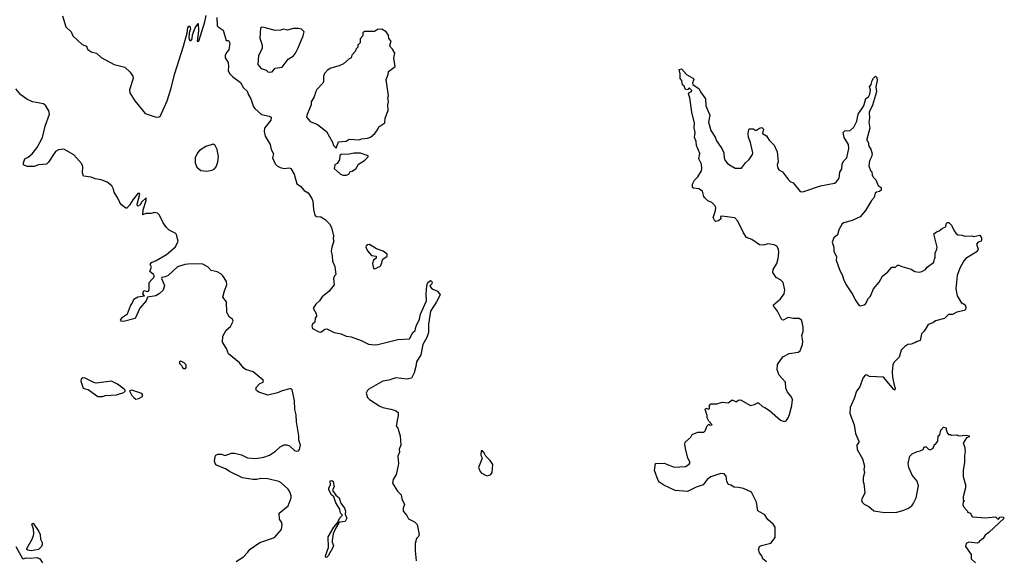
# Model space of a CAD drawing. Extents: x 2293878 to 2522763, y 823964 to 1006972.
# Tile 140 of 256: x 2373511 to 2383203, y 907710 to 913035. Entities that reach past the tile are written whole.
import ezdxf

# ---------------------------------------------------------------- set-up
doc = ezdxf.new("R2010")
doc.units = 0

msp = doc.modelspace()

# ---------------------------------------------------------------- linework, layer by layer
at = {"layer": '0CON20XD'}
for points in [[(2373932.3, 913072.3), (2373966.7, 912965), (2374017.5, 912915), (2374035, 912876.7), (2374125, 912790), (2374170, 912775), (2374180, 912745), (2374215, 912716.7), (2374267.5, 912705), (2374315, 912662), (2374442.5, 912595), (2374545, 912566), (2374597.7, 912517.7), (2374625, 912477.5), (2374628, 912455), (2374590.9, 912345), (2374594, 912315), (2374645.5, 912235), (2374745, 912111.4), (2374845, 912078.6), (2374875, 912075.6), (2374895, 912081.9), (2374962.9, 912237.1), (2375000, 912350), (2375037.9, 912505), (2375122.7, 912775), (2375158.8, 912905), (2375165, 912956.2), (2375175, 912972.5), (2375185, 912970), (2375189.2, 912959.2), (2375192, 912945), (2375180, 912905), (2375177.5, 912855), (2375183, 912833), (2375195, 912827.5), (2375210, 912845), (2375213.3, 912885), (2375240, 912955), (2375268.3, 912998.3), (2375270, 912925), (2375260, 912825), (2375265, 912820), (2375275, 912822.5), (2375335, 913012.5), (2375345.7, 913075)], [(2375451.9, 913055), (2375456.7, 912975), (2375465, 912963.8), (2375515, 912932.5), (2375545, 912830), (2375568.3, 912828.3), (2375580, 912805), (2375571.7, 912738.3), (2375547, 912713), (2375533.6, 912683.6), (2375535, 912660), (2375564.1, 912614.1), (2375565.6, 912574.4), (2375562.9, 912535), (2375578, 912505), (2375604.6, 912474.6), (2375684.3, 912415), (2375714.6, 912364.6), (2375750.9, 912330.9), (2375762.9, 912295), (2375786.9, 912255), (2375812.9, 912175), (2375825, 912158.8), (2375890.5, 912100.5), (2375966.1, 912086.1), (2375987.5, 912075), (2375983.3, 912045), (2375922, 911965), (2375918, 911935), (2375927.9, 911887.9), (2375976.7, 911805), (2375987.1, 911755), (2376009.4, 911715), (2376001.2, 911675), (2376025.9, 911615.9), (2376045.9, 911595.9), (2376075, 911580), (2376115, 911570), (2376165, 911576), (2376179.7, 911569.7), (2376212.5, 911515), (2376239.3, 911419.3), (2376275, 911393.8), (2376313.2, 911353.2), (2376349.5, 911329.5), (2376388.6, 911275), (2376398.2, 911248.2)], [(2375975, 912516.7), (2375995, 912522.5), (2376025, 912557.5), (2376095, 912567.5), (2376155, 912646.7), (2376205, 912680), (2376225.8, 912704.2), (2376253.9, 912756.1), (2376302.5, 912875), (2376310, 912915), (2376285, 912940), (2376255, 912947.5), (2376205, 912947.5), (2376145, 912933.3), (2376105, 912942.5), (2376083, 912933), (2376025, 912930), (2375916.4, 912956.4), (2375895, 912960), (2375882.5, 912955), (2375874.2, 912854.2), (2375897.5, 912785), (2375898.8, 912755), (2375860.9, 912679.1), (2375856.2, 912595), (2375888.8, 912555), (2375938.3, 912538.3), (2375955, 912520), (2375975, 912516.7)], [(2376625, 911770), (2376648.3, 911831.7), (2376725, 911840), (2376755, 911857.5), (2376855, 911850), (2376875, 911860), (2376935, 911867.5), (2376965, 911877.5), (2377007.5, 911915), (2377035, 911950), (2377045, 911980), (2377105, 912020), (2377110, 912065), (2377138.3, 912141.7), (2377133.8, 912195), (2377141.2, 912225), (2377136.4, 912263.6), (2377143.3, 912285), (2377117.5, 912445), (2377137.5, 912495), (2377142.5, 912525), (2377207.5, 912575), (2377193.3, 912655), (2377202.5, 912705), (2377180, 912745), (2377161.2, 912765), (2377154, 912785), (2377167.5, 912825), (2377145, 912850), (2377141.7, 912881.7), (2377117.5, 912915), (2377075, 912942.5), (2377033, 912937), (2377005, 912920), (2376905, 912920), (2376890, 912905), (2376890, 912875), (2376863, 912847), (2376861.7, 912808.3), (2376840, 912785), (2376840, 912765), (2376823, 912747), (2376815, 912720), (2376780, 912685), (2376775, 912660), (2376755, 912650), (2376698.3, 912601.7), (2376655, 912580), (2376573.6, 912556.4), (2376540.7, 912539.3), (2376513.3, 912505), (2376503.3, 912475), (2376503, 912427), (2376495, 912410), (2376435, 912347.5), (2376427, 912327), (2376410.8, 912275), (2376381.9, 912225), (2376380.6, 912195), (2376338, 912095), (2376336.2, 912075), (2376371.7, 912031.7), (2376442.7, 912002.7), (2376532.7, 911932.7), (2376589.5, 911829.5), (2376600, 911795), (2376625, 911770)], [(2380966.2, 909585), (2380972.3, 909637.7), (2381022.5, 909715), (2381085, 909746.2), (2381175, 909760.8), (2381195.4, 909774.6), (2381216.6, 909836.6), (2381219.5, 909865), (2381209.4, 909925), (2381222.5, 909965), (2381224.1, 910005.9), (2381215, 910056.7), (2381205.5, 910075.5), (2381185, 910091.2), (2381125, 910092), (2381075, 910102), (2381027.5, 910075), (2381015, 910078.8), (2380971.2, 910165), (2380930, 910215), (2380932.5, 910225), (2380998.8, 910285), (2381036.7, 910333.3), (2381044, 910375), (2381025.5, 910445.5), (2381001.7, 910471.7), (2380956.2, 910495), (2380924.3, 910545), (2380927.1, 910575), (2380962.9, 910635), (2380976.6, 910683.4), (2380984.4, 910745), (2380981.4, 910775), (2380963.8, 910805), (2380938.3, 910818.3), (2380875, 910828), (2380846.7, 910816.7), (2380825, 910812.5), (2380795, 910818.8), (2380719.4, 910869.4), (2380665, 910890), (2380635, 910936), (2380579.2, 911049.2), (2380552.4, 911082.4), (2380421.7, 911098.3), (2380410, 911095), (2380412.5, 911075), (2380388.8, 911055), (2380365, 911048), (2380352.7, 911052.7), (2380338, 911085), (2380362, 911155), (2380362.5, 911185), (2380354.2, 911205), (2380325, 911234), (2380285, 911250), (2380255, 911278.8), (2380244.2, 911295), (2380233.8, 911345), (2380195, 911370), (2380144.2, 911374.2), (2380133, 911383), (2380135.7, 911415), (2380153.8, 911455), (2380185, 911486.7), (2380223.3, 911545), (2380227.5, 911565), (2380221.2, 911611.2), (2380198, 911665), (2380205.6, 911715.6), (2380172, 911795), (2380171.2, 911835), (2380153.8, 911875), (2380161.2, 911925), (2380150.3, 911970.3), (2380153.5, 912015), (2380126.9, 912125), (2380108.8, 912265), (2380093.8, 912305), (2380097.5, 912315), (2380123, 912327), (2380126.4, 912336.4), (2380105, 912360), (2380093.3, 912356.7), (2380085, 912342.5), (2380065, 912347.5), (2380050.7, 912380.7), (2380035, 912393.3), (2380028, 912435), (2380013.8, 912455), (2380013, 912503), (2380003.3, 912545), (2380025, 912552.5), (2380073.9, 912493.9), (2380145, 912456.7), (2380148, 912445), (2380133, 912413), (2380137.5, 912395), (2380200, 912355), (2380213.3, 912325), (2380260.8, 912255), (2380266.7, 912185), (2380305.9, 912095.9), (2380290.8, 912025), (2380314.4, 911944.4), (2380357.9, 911877.9), (2380370.3, 911840.3), (2380424.2, 911765), (2380442, 911722), (2380446.9, 911675), (2380456.6, 911646.6), (2380477.9, 911617.9), (2380515, 911594.2), (2380555, 911574), (2380615, 911572.5), (2380656.2, 911625), (2380693.1, 911656.9), (2380724.3, 911705.7), (2380728, 911725), (2380705.7, 911825.7), (2380684.2, 911875.8), (2380681.4, 911915), (2380688.3, 911951.7), (2380695, 911960), (2380735, 911960), (2380748.3, 911948.3), (2380765, 911947.5), (2380795, 911967.5), (2380815, 911972.5), (2380832.5, 911955), (2380822.5, 911915), (2380861.7, 911891.7), (2380888.3, 911848.3), (2380938.8, 911798.8), (2380968, 911735), (2380976.7, 911635), (2380966.7, 911605), (2380975, 911572.5), (2380985, 911557.5), (2381020, 911535), (2381078.3, 911458.3), (2381095, 911442.5), (2381125, 911428.8), (2381195, 911343.3), (2381221.2, 911338.8), (2381395, 911397.5), (2381532.5, 911425), (2381548.8, 911435), (2381576.7, 911475), (2381585.9, 911534.1), (2381603.8, 911565), (2381606.1, 911613.9), (2381623.8, 911645), (2381654, 911675), (2381672.5, 911765), (2381670, 911805), (2381626.2, 911875), (2381617.5, 911925), (2381635, 911938.8), (2381687, 911943), (2381721.2, 911975), (2381751.2, 912035), (2381765.8, 912105), (2381822, 912185), (2381841.7, 912258.3), (2381865, 912276.7), (2381879.5, 912300.5), (2381886.7, 912345), (2381877.5, 912375), (2381893.6, 912396.4), (2381901.2, 912435), (2381915, 912457.5), (2381935, 912480), (2381947.5, 912465), (2381951.2, 912435), (2381938.8, 912375), (2381946.2, 912325), (2381905, 912192.5), (2381872, 912125), (2381877.1, 912065), (2381871.4, 912025), (2381880, 911965), (2381851.7, 911858.3), (2381850, 911845), (2381861.7, 911831.7), (2381868.3, 911788.3), (2381889.5, 911759.5), (2381901.2, 911715), (2381897.5, 911685), (2381877.5, 911645), (2381870, 911595), (2381885, 911550), (2381900, 911535), (2381903.3, 911505), (2381915, 911480), (2381938.3, 911458.3), (2381961.7, 911401.7), (2381991.7, 911381.7), (2381990, 911355), (2381975, 911342.5), (2381943.9, 911336.1), (2381932.5, 911325), (2381922.5, 911285), (2381896.4, 911253.6), (2381836.7, 911155), (2381785, 911093.8), (2381705, 911056.2), (2381625, 911033.8), (2381607.1, 911022.9), (2381574, 910965), (2381562, 910915), (2381524, 910885), (2381508.8, 910845), (2381524.4, 910795), (2381525.6, 910755), (2381550.3, 910700.3), (2381548.5, 910665), (2381583.5, 910565), (2381612.2, 910515), (2381619.4, 910479.4), (2381647.8, 910425), (2381712.1, 910325), (2381734.6, 910275), (2381775, 910219.2), (2381785, 910215.8), (2381822.5, 910225), (2381836.7, 910235), (2381866.4, 910293.6), (2381885, 910312.5), (2381916.2, 910385), (2381971.7, 910448.3), (2382005, 910507.5), (2382057, 910553), (2382095, 910596.7), (2382131.7, 910598.3), (2382153, 910617), (2382165, 910617.5), (2382193.6, 910603.6), (2382285, 910577.5), (2382323.6, 910553.6), (2382365, 910548.8), (2382392.5, 910555), (2382426.7, 910575), (2382445, 910597.5), (2382505, 910642.5), (2382522.5, 910695), (2382523.3, 910735), (2382540, 910775), (2382541.2, 910795), (2382510, 910925), (2382535, 910946.7), (2382563.6, 910956.4), (2382595, 910980), (2382626.4, 910993.6), (2382632.5, 911025), (2382645, 911037.5), (2382657, 911037), (2382685, 911012.5), (2382710, 910955), (2382725, 910932.5), (2382746.4, 910916.4), (2382785, 910913.8), (2382815, 910904), (2382885, 910906.2), (2382905, 910900), (2382963, 910913), (2382980, 910885), (2382979.3, 910860.7), (2382976.7, 910853.3), (2382946.4, 910843.6), (2382930, 910825), (2382945.9, 910775.9), (2382937, 910753), (2382825, 910682), (2382805, 910661.2), (2382765, 910587.5), (2382740, 910515), (2382727.5, 910385), (2382738, 910315), (2382780, 910250), (2382817.5, 910225), (2382823.3, 910205), (2382820.7, 910179.3), (2382810, 910170), (2382735, 910153.3), (2382695, 910130), (2382655, 910132.5), (2382615, 910092.5), (2382525, 910070), (2382499.5, 910050.5), (2382455, 910033.8), (2382415, 909967.5), (2382388.3, 909941.7), (2382376.4, 909873.6), (2382345, 909866.7), (2382330, 909855), (2382285, 909840), (2382255, 909836.7), (2382225, 909817.5), (2382189.3, 909780.7), (2382167.7, 909712.3), (2382115, 909657.5), (2382106.7, 909635), (2382098.8, 909565), (2382104.4, 909514.4), (2382118.5, 909435), (2382130, 909405), (2382125, 909387.5), (2382115, 909391.2), (2382015, 909513.3), (2381875, 909520), (2381847, 909537), (2381835, 909532.5), (2381809.2, 909505), (2381780.3, 909419.7), (2381747.8, 909375), (2381726.9, 909305), (2381685.7, 909215), (2381682.5, 909155), (2381725.7, 909045), (2381737.7, 908957.7), (2381772.5, 908885), (2381772.5, 908875), (2381752, 908845), (2381755, 908800), (2381808, 908708), (2381825.8, 908635.8), (2381820, 908605), (2381826, 908575), (2381813.8, 908525), (2381812.5, 908485), (2381820, 908465), (2381830.8, 908375), (2381799.2, 908305), (2381803.7, 908283.7), (2381825, 908262.1), (2381870, 908240), (2381918.3, 908198.3), (2382025, 908180.8), (2382145, 908185.8), (2382205, 908199.2), (2382255, 908221.2), (2382291.7, 908248.3), (2382306.7, 908265), (2382336.1, 908326.1), (2382360, 908445), (2382345, 908490), (2382295, 908550), (2382263.3, 908625), (2382257.5, 908665), (2382272.5, 908735), (2382295, 908757.5), (2382345, 908782.5), (2382375, 908787.5), (2382405, 908802.5), (2382415, 908827.5), (2382435, 908826.7), (2382456.7, 908805), (2382475, 908798), (2382502.5, 908815), (2382515, 908850), (2382526.4, 908853.6), (2382550, 908885), (2382553, 908937), (2382570, 908945), (2382578.3, 908991.7), (2382605, 909020), (2382630, 909015), (2382630, 908995), (2382643, 908963), (2382655, 908950), (2382675, 908950), (2382685, 908942.5), (2382735, 908947.5), (2382755, 908936.7), (2382826.7, 908943.3), (2382856, 908935), (2382858.8, 908925), (2382832.2, 908917.8), (2382800, 908865), (2382811.7, 908831.7), (2382817, 908783), (2382813, 908743), (2382813, 908677), (2382800, 908595), (2382800, 908535), (2382822.5, 908455), (2382822.5, 908425), (2382800, 908335), (2382800, 908305), (2382810, 908295), (2382800, 908285), (2382793.6, 908256.4), (2382803.3, 908235), (2382840, 908195), (2382840, 908185), (2382870, 908175), (2382882.5, 908145), (2382895, 908137.5), (2383015, 908128.8), (2383115, 908136.7), (2383135, 908117.5), (2383145, 908116.7), (2383160, 908135), (2383175, 908138.6), (2383192.5, 908135), (2383203.3, 908125), (2383052.5, 907985), (2383015, 907957.5), (2382996.7, 907925), (2382960, 907900), (2382950, 907885), (2382935, 907877.5), (2382855, 907890), (2382827.5, 907875), (2382821.2, 907845), (2382876, 907766), (2382876.1, 907726.1), (2382918.8, 907685)], [(2375165.4, 910625.4), (2375136.9, 910623.1), (2375065, 910601.2), (2374973.4, 910516.6), (2374945, 910500.8), (2374910, 910495), (2374908.8, 910485), (2374935.4, 910415.4), (2374925, 910372.2), (2374885.6, 910335), (2374850, 910315), (2374769.3, 910300.7), (2374755.6, 910265), (2374693.5, 910195), (2374649.2, 910090.8), (2374532.3, 910062.3), (2374510, 910065), (2374502.5, 910075), (2374523.3, 910105), (2374572.2, 910137.8), (2374602, 910218), (2374622, 910245), (2374635, 910281.2), (2374675, 910305.8), (2374740, 910315), (2374722.5, 910335), (2374735, 910366.7), (2374765, 910357.5), (2374780, 910360), (2374787, 910377), (2374787.5, 910445), (2374837.5, 910505), (2374830, 910525), (2374792.5, 910555), (2374807.5, 910597.5), (2374796.7, 910625), (2374810, 910645), (2374855, 910662.9), (2374957.4, 910722.6), (2375045, 910797.5), (2375071.4, 910855), (2375056.5, 910916.5), (2375047.4, 910927.4), (2374982.8, 910962.8), (2374956.9, 910986.9), (2374922.3, 911035), (2374888.7, 911108.7), (2374868, 911128), (2374835, 911136.2), (2374805, 911124.5), (2374754.5, 911125.5), (2374722, 911112), (2374727.3, 911162.7), (2374756.2, 911255), (2374755, 911280), (2374715, 911242.5), (2374697.7, 911212.3), (2374675, 911197.5), (2374670, 911200), (2374667, 911217), (2374692.5, 911315), (2374687.5, 911327.5), (2374675, 911322.5), (2374625, 911260), (2374593, 911207), (2374565, 911177.5), (2374555, 911177.5), (2374515, 911210), (2374495.6, 911235), (2374477.8, 911277.8), (2374442.5, 911335), (2374434.6, 911364.6), (2374417.1, 911397.1), (2374372, 911435), (2374315, 911456.5), (2374255, 911467.1), (2374215, 911484.2), (2374140, 911495), (2374130, 911525), (2374133.4, 911586.6), (2374122.9, 911615), (2374045, 911702.7), (2373945, 911758.5), (2373895, 911751.9), (2373865, 911738), (2373795, 911630), (2373775, 911613.3), (2373695, 911604), (2373655, 911588), (2373585, 911590), (2373550, 911605), (2373547.5, 911625), (2373563.3, 911665), (2373595, 911680), (2373635.8, 911715), (2373682.9, 911775), (2373735.5, 911874.5), (2373762.5, 911985), (2373804.6, 912105), (2373798, 912138), (2373768.8, 912185), (2373745.3, 912205.3), (2373636.8, 912226.8), (2373581.2, 912251.2), (2373523.9, 912293.9), (2373475, 912353.5)], [(2375355, 911544.2), (2375405, 911553), (2375428.9, 911565), (2375445.5, 911585), (2375462.8, 911635), (2375469, 911685), (2375456.8, 911756.8), (2375435.9, 911795.9), (2375415, 911807.3), (2375345, 911785.8), (2375281.5, 911745), (2375262.7, 911725), (2375240.3, 911675), (2375239.3, 911625), (2375255, 911583.2), (2375295, 911550.7), (2375355, 911544.2)], [(2376725, 911502.5), (2376750, 911515), (2376765, 911540), (2376785, 911542.5), (2376820, 911565), (2376847, 911613), (2376905, 911647.5), (2376940, 911685), (2376940, 911695), (2376865, 911721.2), (2376805, 911720), (2376755, 911708.8), (2376675, 911707.5), (2376661.7, 911698.3), (2376660, 911655), (2376635, 911620), (2376612.5, 911605), (2376608.3, 911568.3), (2376670, 911515), (2376695, 911502.5), (2376725, 911502.5)], [(2376398.2, 911248.2), (2376402.9, 911165), (2376415, 911110), (2376432.5, 911095), (2376475, 911093.3), (2376518.3, 911068.3), (2376562.5, 911025), (2376579.3, 910989.3), (2376600, 910905), (2376597.5, 910875), (2376603.3, 910855), (2376584, 910795), (2376578.8, 910755), (2376588.8, 910708.8), (2376590.8, 910655), (2376612, 910605), (2376622.5, 910525), (2376609.3, 910510.7), (2376600, 910485), (2376606.1, 910423.9), (2376555, 910356.7), (2376490, 910305), (2376463.3, 910265), (2376427.3, 910232.7), (2376400, 910195), (2376429.5, 910139.5), (2376433.3, 910115), (2376420, 910095), (2376417.5, 910055), (2376393.3, 910035), (2376386.2, 910015), (2376395, 909993.8), (2376455, 909960), (2376475, 909958.8), (2376513.9, 909986.1), (2376535, 909988.8), (2376607.5, 909955), (2376675, 909940.8), (2376725, 909917.1), (2376775, 909911.9), (2376872.5, 909875), (2376945, 909840.6), (2377005, 909831.9), (2377035.5, 909834.5), (2377235, 909885.6), (2377349.3, 909890.7), (2377382.5, 909955), (2377405.8, 909974.2), (2377413.8, 910015), (2377446.4, 910083.6), (2377457.1, 910135), (2377515.5, 910264.5), (2377511.9, 910335), (2377517.5, 910415), (2377527.5, 910445), (2377555, 910467.5), (2377565, 910460), (2377570, 910445), (2377567, 910433), (2377550, 910415), (2377562.5, 910395), (2377579.3, 910379.3), (2377625, 910362.5), (2377650, 910325), (2377612.9, 910255), (2377554.3, 910165), (2377535.6, 910035), (2377535.7, 909955), (2377520.6, 909905), (2377480.8, 909835), (2377460, 909735), (2377418.5, 909665), (2377412.2, 909617.8), (2377394.2, 909555), (2377368.8, 909505), (2377325, 909494), (2377215, 909507.1), (2377144.6, 909485.4), (2377085, 909475.5), (2376948.8, 909395), (2376935.9, 909384.1), (2376921.2, 909355), (2376934.2, 909315), (2376953.8, 909295), (2377055, 909228.8), (2377085, 909214), (2377165, 909200), (2377210, 909185), (2377236.2, 909166.2), (2377237, 909137), (2377217.5, 909035), (2377235, 909010), (2377256.1, 908936.1), (2377263.3, 908845), (2377246.7, 908805), (2377248.8, 908775), (2377233.3, 908735), (2377240, 908665), (2377236, 908644), (2377216.2, 908555), (2377188, 908505), (2377180.3, 908470.3), (2377229.5, 908389.5), (2377266.7, 908355), (2377273.3, 908315), (2377300.7, 908260.7), (2377286, 908225), (2377286.7, 908195), (2377320.7, 908150.7), (2377337, 908117), (2377398.3, 908088.3), (2377423.6, 908063.6), (2377443.3, 907965), (2377436.7, 907945), (2377416.1, 907923.9), (2377404.2, 907875), (2377403.3, 907805), (2377412.5, 907705)], [(2377005, 910582.5), (2377055, 910602.5), (2377065, 910613.3), (2377087.5, 910675), (2377130, 910705), (2377130, 910725), (2377090, 910755), (2377025, 910777.5), (2376955, 910820), (2376935, 910817.5), (2376921.7, 910808.3), (2376917.5, 910795), (2376935, 910757.5), (2376975, 910713.3), (2377020, 910705), (2377020, 910685), (2376995, 910667.5), (2376984, 910635), (2376993.3, 910585), (2377005, 910582.5)], [(2375641.8, 907698.2), (2375715.6, 907744.4), (2375755, 907786.7), (2375781.2, 907818.8), (2375876.7, 907885), (2376020, 907935), (2376087.5, 908015), (2376093.6, 908063.6), (2376090, 908085), (2376070, 908115), (2376066.1, 908173.9), (2376152.6, 908247.4), (2376182.9, 908325), (2376182.9, 908345), (2376170.8, 908385), (2376155, 908410), (2376085, 908472.9), (2376063.8, 908485), (2375955, 908512.9), (2375885, 908515.6), (2375845, 908507.1), (2375807.3, 908507.3), (2375705, 908522), (2375575, 908584), (2375545, 908607.5), (2375447.3, 908647.3), (2375434.4, 908664.4), (2375429.2, 908685), (2375435, 908732.5), (2375443.3, 908745), (2375462.5, 908755), (2375494.4, 908754.4), (2375535, 908744), (2375595, 908763.8), (2375625, 908763.8), (2375695, 908750), (2375755, 908720), (2375836.3, 908713.7), (2375915, 908725.5), (2375971.2, 908745), (2376030.8, 908785), (2376075, 908828.8), (2376115, 908848), (2376138.3, 908848.3), (2376168.3, 908838.3), (2376215, 908792.5), (2376233.6, 908783.6), (2376255, 908790), (2376265, 908800), (2376274, 908845), (2376259.4, 908895), (2376259.1, 908935), (2376234.6, 909074.6), (2376231.7, 909141.7), (2376220.4, 909195), (2376217.9, 909285), (2376195, 909390), (2376185, 909398.1), (2376171.8, 909398.2), (2376095, 909379.4), (2376050.4, 909359.6), (2375955, 909336.9), (2375865, 909366.2), (2375842.7, 909382.7), (2375836, 909395), (2375840.8, 909415), (2375875, 909450), (2375907.5, 909465), (2375912.5, 909475), (2375906.7, 909485), (2375811.2, 909565), (2375735, 909589.5), (2375714.7, 909604.7), (2375673.5, 909655), (2375565.8, 909745), (2375547.1, 909795), (2375507.7, 909857.7), (2375511.7, 909918.3), (2375543.5, 909976.5), (2375585, 910012), (2375611.9, 910065), (2375605, 910083.8), (2375575, 910106.2), (2375550.9, 910150.9), (2375546, 910255), (2375512.3, 910302.3), (2375526.7, 910365), (2375551.2, 910425), (2375546.7, 910455), (2375512.3, 910512.3), (2375490.3, 910530.3), (2375455, 910550), (2375395, 910564.4), (2375365, 910596), (2375315, 910626.5), (2375265, 910631.5), (2375165.4, 910625.4)], [(2375128.3, 909598.3), (2375145, 909600), (2375151.7, 909608.3), (2375150, 909635), (2375130, 909655), (2375110, 909665), (2375095, 909670), (2375083.6, 909666.4), (2375085, 909650), (2375105, 909630), (2375115, 909610), (2375128.3, 909598.3)], [(2374325, 909322.5), (2374357, 909333), (2374465, 909340), (2374535, 909362.5), (2374550, 909375), (2374550, 909385), (2374540, 909395), (2374475, 909446), (2374415, 909474.3), (2374265, 909456.5), (2374241.3, 909461.3), (2374155, 909504), (2374133.9, 909506.1), (2374117.5, 909495), (2374113.3, 909475), (2374137, 909407), (2374155, 909397.5), (2374185, 909393.3), (2374280, 909325), (2374325, 909322.5)], [(2380863.3, 907695), (2380827.5, 907725), (2380817.5, 907755), (2380793.8, 907785), (2380783.8, 907815), (2380793.3, 907845), (2380813, 907857), (2380905, 907880), (2380948, 907935), (2380946.8, 908036.8), (2380928.8, 908065), (2380877.3, 908107.3), (2380865, 908126.7), (2380845, 908158.8), (2380776.4, 908196.4), (2380763.9, 908283.9), (2380715, 908380), (2380635, 908417.5), (2380588.3, 908428.3), (2380545, 908430), (2380511.7, 908451.7), (2380487, 908457), (2380472.5, 908485), (2380465, 908540), (2380445, 908562.5), (2380413.6, 908566.4), (2380315, 908531.2), (2380278.8, 908505), (2380240, 908455), (2380170.5, 908429.5), (2380083.6, 908386.4), (2379965, 908398.8), (2379850.5, 908450.5), (2379813.3, 908475), (2379796.2, 908495), (2379758.8, 908595), (2379770, 908665), (2379855, 908666.2), (2379955, 908628), (2380065, 908633.8), (2380101.7, 908658.3), (2380110, 908675), (2380086.7, 908715), (2380065, 908810), (2380058.8, 908855), (2380063.3, 908875), (2380116.4, 908923.6), (2380130.7, 908949.3), (2380185, 908972.5), (2380247, 908973), (2380260, 908985), (2380280, 909035), (2380295, 909050), (2380305, 909040), (2380327, 909043), (2380295, 909080), (2380277.5, 909115), (2380277.5, 909135), (2380257.5, 909195), (2380265, 909210), (2380295, 909200), (2380300, 909205), (2380300, 909235), (2380315, 909250), (2380375, 909252.5), (2380427, 909267), (2380485, 909262.5), (2380525, 909290), (2380565, 909270), (2380585, 909287.5), (2380605, 909290), (2380705, 909233.3), (2380745, 909243.3), (2380775, 909262.5), (2380785, 909262.5), (2380823.9, 909223.9), (2380845, 909216.7), (2380892.5, 909185), (2381001.3, 909091.3), (2381035, 909075.8), (2381055.5, 909084.5), (2381077.4, 909112.6), (2381090, 909145), (2381112.2, 909235), (2381118.6, 909295), (2381104.2, 909325), (2381068.9, 909365), (2381051.8, 909405), (2381050, 909465), (2380986.2, 909535), (2380966.2, 909585)], [(2374655, 909297.5), (2374685, 909302.5), (2374720, 909325), (2374721.7, 909341.7), (2374713, 909353), (2374615, 909386.2), (2374591.7, 909378.3), (2374613.8, 909335), (2374635, 909312.5), (2374655, 909297.5)], [(2378115, 908543.3), (2378150, 908555), (2378162.5, 908575), (2378170, 908655), (2378143, 908693), (2378100, 908735), (2378085, 908770), (2378068.3, 908788.3), (2378055, 908790), (2378050, 908745), (2378060, 908725), (2378060, 908705), (2378027.5, 908625), (2378042.5, 908585), (2378055, 908572.5), (2378095, 908547.5), (2378115, 908543.3)], [(2376525, 907737.5), (2376522.2, 907755), (2376550.8, 907835), (2376549.1, 907940.9), (2376605, 908036.2), (2376639.5, 908080.5), (2376662.9, 908127.1), (2376687.5, 908155), (2376668.8, 908175), (2376664.2, 908215), (2376624.2, 908275), (2376602.9, 908335), (2376582, 908355), (2376556, 908405), (2376556, 908425), (2376570.8, 908455), (2376566.4, 908493.6), (2376585, 908496), (2376598, 908485), (2376605.8, 908434.2), (2376592, 908405), (2376594, 908394), (2376622.9, 908352.9), (2376655.4, 908325.4), (2376671.8, 908271.8), (2376707.1, 908225), (2376718.1, 908195), (2376713.8, 908165), (2376732, 908125), (2376715, 908092), (2376664, 908086), (2376651.7, 908078.3), (2376620, 908025), (2376597.9, 907972.1), (2376587.1, 907905), (2376587.3, 907887.3), (2376600, 907855), (2376593.8, 907835), (2376549.2, 907755), (2376535, 907742), (2376525, 907737.5)], [(2373625, 907804.3), (2373590.5, 907810.5), (2373583.3, 907815), (2373583.3, 907825), (2373635, 907917.5), (2373648, 907955), (2373652, 907975), (2373646.2, 908016.2), (2373632.5, 908065), (2373645, 908077.5), (2373700, 907995), (2373712, 907965), (2373717.7, 907917.7), (2373733.3, 907885), (2373732.5, 907865), (2373727.5, 907845), (2373695, 907817.5), (2373625, 907804.3)], [(2373472.2, 907845), (2373537.7, 907727.7), (2373545, 907724), (2373575, 907733.6), (2373615, 907730.5), (2373685, 907738.9), (2373711.2, 907725), (2373737.5, 907685)]]:
    msp.add_lwpolyline(points, dxfattribs=at)

doc.saveas('drawing.dxf')
